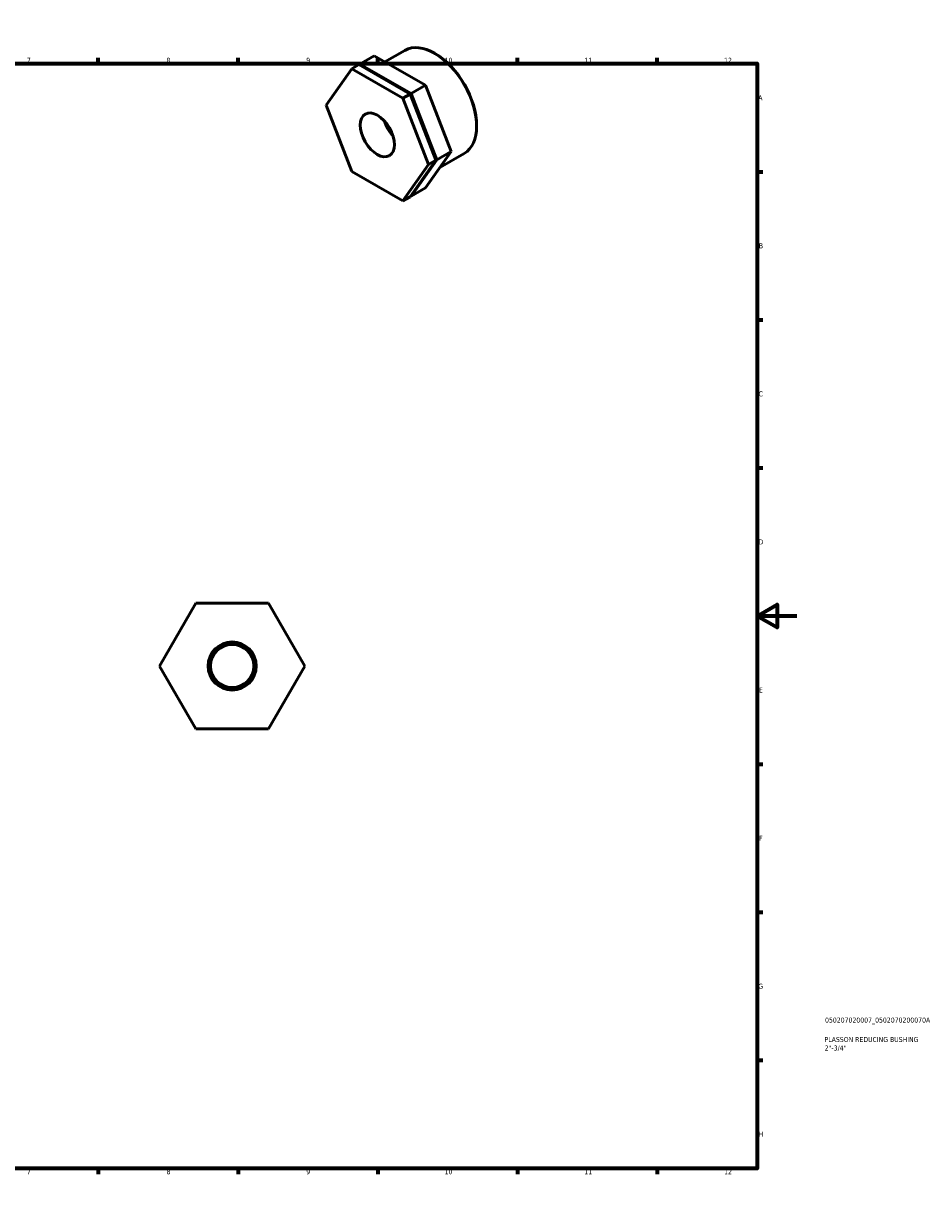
# Model space of a CAD drawing. Header units: millimetres. Extents: x 0 to 906, y 0 to 602.
# Tile 3 of 3: x 453 to 906, y 0 to 594. Entities that reach past the tile are written whole.
import ezdxf

# ---------------------------------------------------------------- set-up
doc = ezdxf.new("R2010")
doc.units = ezdxf.units.MM
for name, color, linetype, lineweight in [('Border (ISO)', 7, 'Continuous', 70), ('Title (ISO)', 7, 'Continuous', 50), ('Visible (ISO)', 7, 'Continuous', 50)]:
    doc.layers.add(name, color=color, linetype=linetype, lineweight=lineweight)
doc.styles.add('Note Text (ISO)', font='tahoma.ttf')

# ---------------------------------------------------------------- blocks, each defined once
blk = doc.blocks.new('Borders Default Border')
at = {"layer": 'Border (ISO)'}
for p, q in [((70.08, 574), (70.08, 576.9)), ((140.17, 574), (140.17, 576.9)), ((210.25, 574), (210.25, 576.9)), ((280.33, 574), (280.33, 576.9)), ((350.42, 574), (350.42, 576.9)), ((490.58, 574), (490.58, 576.9)), ((560.67, 574), (560.67, 576.9)), ((630.75, 574), (630.75, 576.9)), ((700.83, 574), (700.83, 576.9)), ((770.92, 574), (770.92, 576.9)), ((20, 519.75), (17.1, 519.75)), ((821, 519.75), (823.9, 519.75)), ((20, 445.5), (17.1, 445.5)), ((821, 445.5), (823.9, 445.5)), ((20, 371.25), (17.1, 371.25)), ((821, 371.25), (823.9, 371.25)), ((20, 222.75), (17.1, 222.75)), ((821, 222.75), (823.9, 222.75)), ((20, 148.5), (17.1, 148.5)), ((821, 148.5), (823.9, 148.5)), ((20, 74.25), (17.1, 74.25)), ((821, 74.25), (823.9, 74.25)), ((70.08, 20), (70.08, 17.1)), ((140.17, 20), (140.17, 17.1)), ((210.25, 20), (210.25, 17.1)), ((280.33, 20), (280.33, 17.1)), ((350.42, 20), (350.42, 17.1)), ((490.58, 20), (490.58, 17.1)), ((560.67, 20), (560.67, 17.1)), ((630.75, 20), (630.75, 17.1)), ((700.83, 20), (700.83, 17.1)), ((770.92, 20), (770.92, 17.1))]:
    blk.add_line(p, q, dxfattribs=at)
at = {"layer": 'Border (ISO)', "flags": 128}
for points in [[(420.5, 594), (420.5, 574), (414.73, 584), (426.27, 584), (420.5, 574)], [(20, 20), (20, 574), (821, 574), (821, 20), (20, 20)], [(0, 297), (20, 297), (10, 302.77), (10, 291.23), (20, 297)], [(841, 297), (821, 297), (831, 302.77), (831, 291.23), (821, 297)], [(420.5, 0), (420.5, 20), (414.73, 10), (426.27, 10), (420.5, 20)]]:
    blk.add_lwpolyline(points, dxfattribs=at)
at = {"layer": 'Border (ISO)', "color": 232, "true_color": 0xca0064, "char_height": 2.5, "attachment_point": 7, "style": 'Note Text (ISO)'}
for s, insert in [('1', (34.48, 574.4)), ('2', (104.37, 574.4)), ('3', (174.43, 574.35)), ('4', (244.42, 574.4)), ('5', (314.64, 574.35)), ('6', (384.66, 574.35)), ('7', (454.77, 574.4)), ('8', (524.81, 574.34)), ('9', (594.88, 574.35)), ('10', (664.29, 574.35)), ('11', (734.37, 574.4)), ('12', (804.46, 574.4)), ('A', (17.29, 555.62)), ('A', (821.59, 555.62)), ('B', (17.59, 481.37)), ('B', (821.89, 481.37)), ('C', (17.43, 407.08)), ('C', (821.73, 407.08)), ('D', (17.43, 332.88)), ('D', (821.73, 332.88)), ('E', (17.64, 258.63)), ('E', (821.94, 258.63)), ('F', (17.7, 184.38)), ('F', (822, 184.38)), ('G', (17.31, 110.08)), ('G', (821.61, 110.08)), ('H', (17.44, 35.88)), ('H', (821.74, 35.88)), ('1', (34.48, 17.1)), ('2', (104.37, 17.1)), ('3', (174.43, 17.05)), ('4', (244.42, 17.1)), ('5', (314.64, 17.05)), ('6', (384.66, 17.05)), ('7', (454.77, 17.1)), ('8', (524.81, 17.04)), ('9', (594.88, 17.05)), ('10', (664.29, 17.05)), ('11', (734.37, 17.1)), ('12', (804.46, 17.1))]:
    blk.add_mtext(s, dxfattribs=dict(at, insert=insert))
blk = doc.blocks.new('Title Blocks ISO')
at = {"layer": 'Title (ISO)', "color": 232, "true_color": 0xca0064, "style": 'Note Text (ISO)'}
for tag, p in [('PART_NUMBER_001', (34.08, 73.13)), ('DESCRIPTION_001', (33.84, 63.4)), ('DESCRIPTION_002', (33.91, 59.12))]:
    blk.add_attdef(tag, p, '', height=2.5, dxfattribs=at)

msp = doc.modelspace()

# ---------------------------------------------------------------- linework, layer by layer
at = {"layer": 'Visible (ISO)'}
for p, q in [((629, 577.939), (621.752, 573.765)), ((654.719, 563.128), (629, 577.939)), ((634.355, 574.855), (644.372, 580.624)), ((659.617, 578.948), (659.329, 579.115)), ((604.826, 553.077), (617.686, 571.424)), ((621.31, 573.511), (617.686, 571.424)), ((617.686, 571.424), (643.405, 556.613)), ((647.029, 558.7), (621.31, 573.511)), ((621.498, 573.403), (621.752, 573.765)), ((621.752, 573.765), (647.471, 558.954)), ((647.029, 558.7), (643.405, 556.613)), ((659.889, 525.542), (647.029, 558.7)), ((654.719, 563.128), (647.471, 558.954)), ((647.471, 558.954), (660.331, 525.796)), ((667.579, 529.97), (654.719, 563.128)), ((617.686, 519.918), (604.826, 553.077)), ((643.405, 556.613), (656.265, 523.455)), ((680.324, 542.99), (680.324, 542.657)), ((654.719, 511.623), (667.579, 529.97)), ((667.579, 529.97), (660.331, 525.796)), ((661.968, 521.965), (674.122, 528.964)), ((656.265, 523.455), (643.405, 505.108)), ((647.029, 507.194), (659.889, 525.542)), ((660.331, 525.796), (647.471, 507.449)), ((659.889, 525.542), (656.265, 523.455)), ((643.405, 505.108), (617.686, 519.918)), ((654.719, 511.623), (647.471, 507.449)), ((647.029, 507.194), (643.405, 505.108)), ((647.471, 507.449), (647.284, 507.557)), ((521.373, 271.927), (539.559, 303.427)), ((539.559, 303.427), (575.932, 303.427)), ((575.932, 303.427), (594.119, 271.927)), ((539.559, 240.427), (521.373, 271.927)), ((594.119, 271.927), (575.932, 240.427)), ((575.932, 240.427), (539.559, 240.427))]:
    msp.add_line(p, q, dxfattribs=at)
for radius in [12.059, 10.853]:
    msp.add_circle((557.746, 271.927), radius, dxfattribs=at)
for centre, major_axis, start_param, end_param in [((659.247, 554.794), (-14.875, 25.83), 3.1415927, 6.2831853), ((659.537, 554.961), (-14.67, 25.475), 3.9289245, 5.4958534), ((641.859, 544.781), (-6.018, 10.45), 1.2123019, 1.9292908), ((641.859, 544.781), (-5.416, 9.405), 1.3923047, 1.749288)]:
    msp.add_ellipse(centre, major_axis=major_axis, ratio=0.5780931, start_param=start_param, end_param=end_param, dxfattribs=at)
msp.add_ellipse((630.546, 538.266), major_axis=(6.018, -10.45), ratio=0.5780931, dxfattribs=at)

# ---------------------------------------------------------------- block references
msp.add_blockref('Borders Default Border', (0, 0))
msp.add_blockref('Title Blocks ISO', (821, 20)).add_auto_attribs({'PART_NUMBER_001': '050207020007_0502070200070A', 'DESCRIPTION_001': 'PLASSON REDUCING BUSHING', 'DESCRIPTION_002': '2"-3/4"'})

doc.saveas('drawing.dxf')
